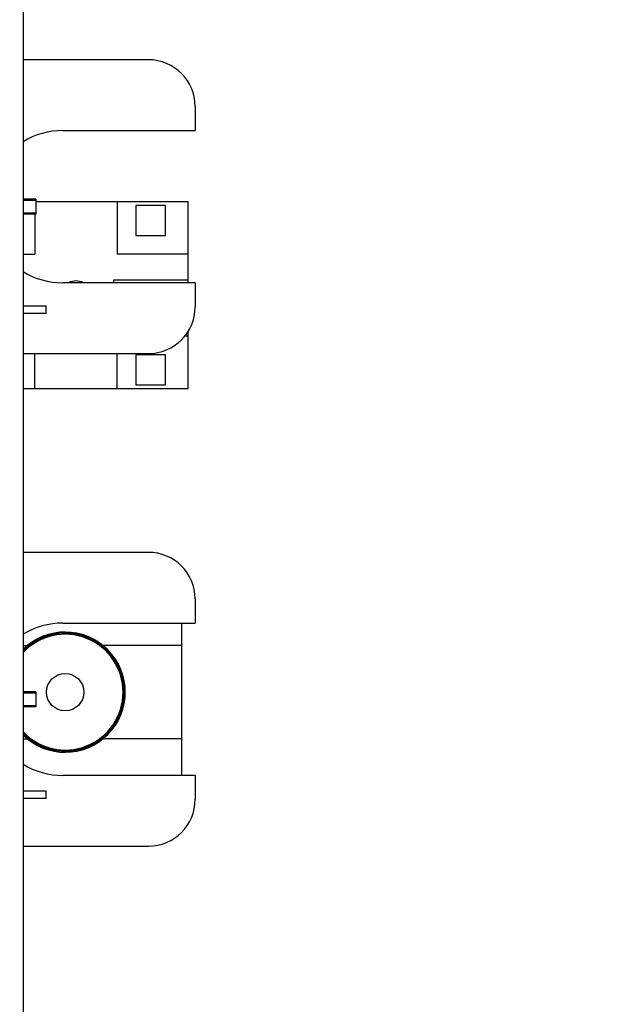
# Model space of a CAD drawing. Header units: inches. Extents: x 0.2 to 16.8, y 0.2 to 10.8.
# Tile 76 of 98: x 12.739 to 13.332, y 5.503 to 6.492. Entities that reach past the tile are written whole.
import ezdxf

# ---------------------------------------------------------------- set-up
doc = ezdxf.new("R2010")
doc.units = ezdxf.units.IN
doc.header["$LTSCALE"] = 0.935
doc.header["$MEASUREMENT"] = 0
doc.layers.get('0').update_dxf_attribs({"linetype": 'CONTINUOUS'})
doc.layers.add('DIMENSIONS', color=7, linetype='CONTINUOUS')
doc.styles.get("Standard").update_dxf_attribs({"font": 'txt', "width": 0.8})
doc.dimstyles.new('DIMSTYLE_2', dxfattribs={"dimtxt": 0.125, "dimasz": 0.18, "dimexe": 0.125, "dimexo": 0.0625, "dimgap": 0.0625, "dimtad": 0, "dimtih": 1, "dimtoh": 1, "dimlfac": 1.333333, "dimzin": 4, "dimdsep": 46, "dimtxsty": 'STANDARD', "dimblk": '_FILLED', "dimblk1": '_FILLED', "dimblk2": '_FILLED', "dimcen": 0.09, "dimadec": 0, "dimazin": 0, "dimtp": 0.01, "dimtm": 0.01, "dimtfac": 1, "dimtofl": 0, "dimtmove": 0, "dimatfit": 3, "dimldrblk": '_FILLED', "dimfxl": 1, "dimtolj": 1, "dimtzin": 4, "dimarcsym": 0})

# ---------------------------------------------------------------- blocks, each defined once
blk = doc.blocks.new('_FILLED')
at = {"color": 0, "linetype": 'BYBLOCK'}
blk.add_solid([(0, 0), (-1, 0.1736), (-1, -0.1736)], dxfattribs=at)
blk = doc.blocks.new('*D18')
at = {"layer": 'DIMENSIONS', "color": 2, "linetype": 'CONTINUOUS'}
for p, q in [((12.68932, 8.07642), (14.24492, 8.07642)), ((14.11992, 8.07642), (14.11992, 6.30205)), ((14.11992, 4.27767), (14.11992, 6.05205)), ((12.69307, 4.27767), (14.24492, 4.27767))]:
    blk.add_line(p, q, dxfattribs=at)
at = {"layer": 'DIMENSIONS', "color": 2, "linetype": 'CONTINUOUS', "xscale": 0.18, "yscale": 0.18, "zscale": 0.18}
for p, rotation in [((14.11992, 8.07642), 90), ((14.11992, 4.27767), 270)]:
    blk.add_blockref('_FILLED', p, dxfattribs=dict(at, rotation=rotation))
at = {"layer": 'DIMENSIONS', "color": 2, "linetype": 'CONTINUOUS', "insert": (14.11992, 6.23955), "char_height": 0.125, "width": 1.225, "attachment_point": 2, "line_spacing_factor": 0.9}
blk.add_mtext('5.07{\\Ftxt.shx;\\W1.000000;\\H0.125000; }[128.7]', dxfattribs=at)

msp = doc.modelspace()

# ---------------------------------------------------------------- linework, layer by layer
at = {"color": 7, "linetype": 'CONTINUOUS'}
for p, q in [((12.74232, 7.77642), (12.74232, 4.77642)), ((12.86819, 6.45169), (12.74232, 6.45169)), ((12.91507, 6.40482), (12.91507, 6.38055)), ((12.78219, 6.38055), (12.91507, 6.38055)), ((12.75506, 6.31155), (12.74232, 6.31155)), ((12.74232, 6.31055), (12.75506, 6.31055)), ((12.75506, 6.31155), (12.75506, 6.29655)), ((12.90797, 6.30894), (12.75506, 6.30894)), ((12.83672, 6.30894), (12.83672, 6.25644)), ((12.88547, 6.30519), (12.85547, 6.30519)), ((12.85547, 6.30519), (12.85547, 6.27519)), ((12.88547, 6.27519), (12.88547, 6.30519)), ((12.90797, 6.22755), (12.90797, 6.30894)), ((12.75506, 6.29756), (12.74232, 6.29756)), ((12.75506, 6.29655), (12.74232, 6.29655)), ((12.75422, 6.29655), (12.75422, 6.25644)), ((12.85547, 6.27519), (12.88547, 6.27519)), ((12.74232, 6.25644), (12.75422, 6.25644)), ((12.90797, 6.25644), (12.83672, 6.25644)), ((12.91507, 6.22755), (12.78219, 6.22755)), ((12.90797, 6.23019), (12.83297, 6.23019)), ((12.83297, 6.23019), (12.83297, 6.22755)), ((12.91507, 6.22755), (12.91507, 6.20329)), ((12.76557, 6.20419), (12.74232, 6.20419)), ((12.76557, 6.19669), (12.76557, 6.20419)), ((12.76557, 6.19669), (12.74232, 6.19669)), ((12.90797, 6.17394), (12.90471, 6.17394)), ((12.90797, 6.12144), (12.90797, 6.17855)), ((12.74232, 6.15642), (12.86819, 6.15642)), ((12.75422, 6.12144), (12.75422, 6.15642)), ((12.83672, 6.12144), (12.83672, 6.15642)), ((12.88547, 6.15519), (12.85547, 6.15519)), ((12.85547, 6.15519), (12.85547, 6.12519)), ((12.88547, 6.12519), (12.88547, 6.15519)), ((12.85547, 6.12519), (12.88547, 6.12519)), ((12.74232, 6.12144), (12.90797, 6.12144)), ((12.86819, 5.95669), (12.74232, 5.95669)), ((12.91507, 5.90982), (12.91507, 5.88555)), ((12.78219, 5.88555), (12.91507, 5.88555)), ((12.90159, 5.73255), (12.90159, 5.88555)), ((12.74232, 5.86307), (12.74654, 5.86307)), ((12.90159, 5.86307), (12.82264, 5.86307)), ((12.75506, 5.81655), (12.74232, 5.81655)), ((12.74232, 5.81555), (12.75506, 5.81555)), ((12.75506, 5.81655), (12.75506, 5.80155)), ((12.75506, 5.80256), (12.74232, 5.80256)), ((12.75506, 5.80155), (12.74232, 5.80155)), ((12.74232, 5.76932), (12.74654, 5.76932)), ((12.90159, 5.76932), (12.82264, 5.76932)), ((12.91507, 5.73255), (12.78219, 5.73255)), ((12.91507, 5.73255), (12.91507, 5.70829)), ((12.76557, 5.71669), (12.74232, 5.71669)), ((12.76557, 5.70919), (12.74232, 5.70919)), ((12.76557, 5.70919), (12.76557, 5.71669)), ((12.74232, 5.66142), (12.86819, 5.66142))]:
    msp.add_line(p, q, dxfattribs=at)
msp.add_circle((12.78459, 5.81619), 0.01875, dxfattribs=at)
for centre, radius, start, end in [((12.86819, 6.40482), 0.04688, 0, 90), ((12.78219, 6.30405), 0.0765, 90, 121.43394), ((12.78219, 6.30405), 0.0765, 238.56606, 270), ((12.79547, 6.21519), 0.01425, 60.33077, 119.66923), ((12.86819, 6.20329), 0.04688, 270, 360), ((12.86819, 5.90982), 0.04688, 0, 90), ((12.78219, 5.80905), 0.0765, 90, 121.43394), ((12.78459, 5.81619), 0.05813, 223.29494, 136.70506), ((12.78459, 5.81619), 0.06037, 225.52623, 134.47377), ((12.78219, 5.80905), 0.0765, 238.56606, 270), ((12.86819, 5.70829), 0.04688, 270, 360)]:
    msp.add_arc(centre, radius, start, end, dxfattribs=at)
at = {"color": 9, "linetype": 'CONTINUOUS'}
for radius, start, end in [(0.05879, 223.98719, 136.01281), (0.0598, 225.01485, 134.98515)]:
    msp.add_arc((12.78459, 5.81619), radius, start, end, dxfattribs=at)

# ---------------------------------------------------------------- dimensions: what is measured, and where the dimension line sits
at = {"layer": 'DIMENSIONS', "color": 2, "linetype": 'CONTINUOUS'}
dim = msp.add_linear_dim(base=(14.1199239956, 4.2776739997), p1=(12.626819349, 8.0764239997), p2=(12.630569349, 4.2776739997), angle=270, dimstyle='DIMSTYLE_2', dxfattribs=at)
dim.commit()
dim.dimension.update_dxf_attribs({"geometry": '*D18', "text_midpoint": (14.1199239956, 6.1770489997), "dimtype": 160})

doc.saveas('drawing.dxf')
